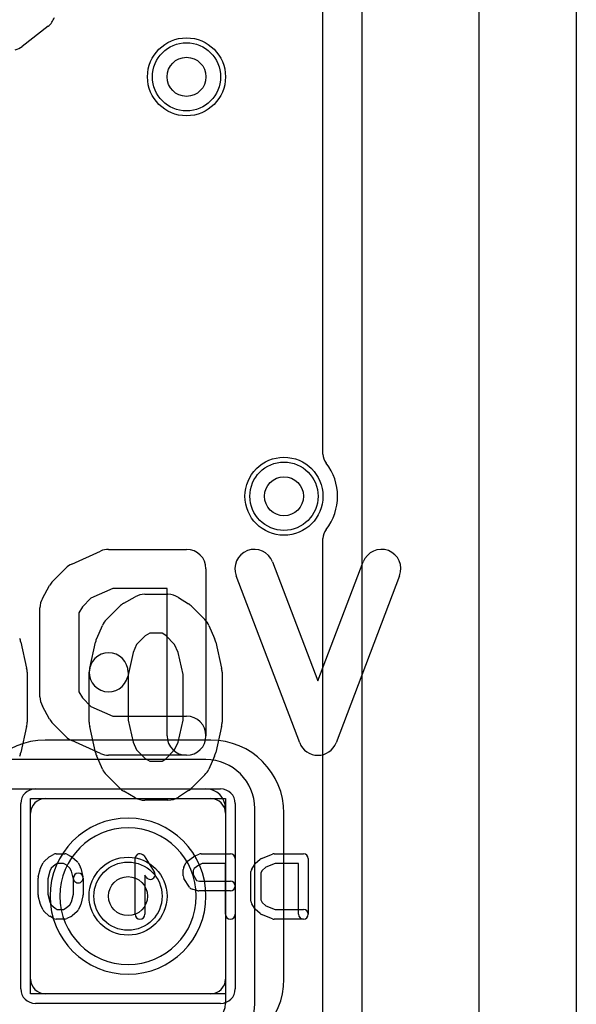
# Model space of a CAD drawing. Extents: x -0.8 to 20.5, y -0.5 to 20.
# Tile 15 of 20: x 17.6 to 20.5, y 6.2 to 11.3. Entities that reach past the tile are written whole.
import ezdxf

# ---------------------------------------------------------------- set-up
doc = ezdxf.new("R2010")
doc.units = 0
for name, color, linetype in [('Hole', 1, 'CONTINUOUS'), ('L1', 3, 'CONTINUOUS'), ('L2', 3, 'CONTINUOUS'), ('L3', 3, 'CONTINUOUS'), ('L4', 3, 'CONTINUOUS'), ('MetalMask-B', 176, 'CONTINUOUS'), ('Outline', 7, 'CONTINUOUS'), ('PartsArea-B', 111, 'CONTINUOUS'), ('PartsSilk-B', 221, 'CONTINUOUS'), ('Resist-A', 2, 'CONTINUOUS'), ('Resist-B', 2, 'CONTINUOUS'), ('Silk-A', 140, 'CONTINUOUS'), ('Silk-B', 140, 'CONTINUOUS')]:
    doc.layers.add(name, color=color, linetype=linetype)

msp = doc.modelspace()

# ---------------------------------------------------------------- linework, layer by layer
at = {"layer": 'Hole'}
for centre in [(18.5, 11), (19, 8.85), (18.2, 6.8)]:
    msp.add_circle(centre, 0.1, dxfattribs=at)
at = {"layer": 'L1'}
msp.add_line((19.39996, 14.53823), (19.39996, 1), dxfattribs=at)
for centre in [(18.5, 11), (19, 8.85), (18.2, 6.8)]:
    msp.add_circle(centre, 0.2, dxfattribs=at)
for start, end in [(90, -90), (-90, 90)]:
    msp.add_arc((18.2, 6.8), 0.4, start, end, dxfattribs=at)
at = {"layer": 'L2'}
msp.add_line((19.39996, 14.53823), (19.39996, 1), dxfattribs=at)
for centre in [(18.5, 11), (19, 8.85)]:
    msp.add_circle(centre, 0.2, dxfattribs=at)
for start, end in [(90, -90), (-90, 90)]:
    msp.add_arc((18.2, 6.8), 0.35004, start, end, dxfattribs=at)
at = {"layer": 'L3'}
for p, q in [((19.39996, 14.53823), (19.39996, 1)), ((18.6, 7.50004), (14.74321, 7.50004)), ((14.69142, 7.35), (18.6, 7.35)), ((18.7, 7.25), (18.7, 6.25)), ((18.85004, 6.25), (18.85004, 7.25))]:
    msp.add_line(p, q, dxfattribs=at)
for centre in [(18.5, 11), (19, 8.85), (18.2, 6.8)]:
    msp.add_circle(centre, 0.2, dxfattribs=at)
for centre, radius, start, end in [((18.6, 7.25), 0.25004, 0, 90), ((18.6, 7.25), 0.1, 0, 90), ((18.6, 6.25), 0.1, -90, 0), ((18.6, 6.25), 0.25004, -90, 0)]:
    msp.add_arc(centre, radius, start, end, dxfattribs=at)
at = {"layer": 'L4'}
for p, q in [((19.39996, 14.53823), (19.39996, 1)), ((18.625, 7.6), (17.775, 7.6)), ((17.775, 7.3), (18.625, 7.3)), ((17.7, 6.375), (17.7, 7.225)), ((18.7, 7.225), (18.7, 6.375)), ((19, 6.375), (19, 7.225)), ((18.625, 6.3), (17.775, 6.3))]:
    msp.add_line(p, q, dxfattribs=at)
for centre in [(18.5, 11), (19, 8.85), (18.2, 6.8)]:
    msp.add_circle(centre, 0.2, dxfattribs=at)
for centre, radius, start, end in [((17.775, 7.225), 0.375, 90, 180), ((18.625, 7.225), 0.375, 0, 90), ((17.775, 7.225), 0.075, 90, 180), ((18.625, 7.225), 0.075, 0, 90), ((17.775, 6.375), 0.375, 180, -90), ((17.775, 6.375), 0.075, 180, -90), ((18.625, 6.375), 0.375, -90, 0), ((18.625, 6.375), 0.075, -90, 0)]:
    msp.add_arc(centre, radius, start, end, dxfattribs=at)
at = {"layer": 'MetalMask-B'}
for p, q in [((17.775, 7.3), (18.625, 7.3)), ((17.7, 6.375), (17.7, 7.225)), ((18.7, 7.225), (18.7, 6.375)), ((18.625, 6.3), (17.775, 6.3))]:
    msp.add_line(p, q, dxfattribs=at)
for centre, start, end in [((17.775, 7.225), 90, 180), ((18.625, 7.225), 0, 90), ((17.775, 6.375), 180, -90), ((18.625, 6.375), -90, 0)]:
    msp.add_arc(centre, 0.075, start, end, dxfattribs=at)
at = {"layer": 'Outline'}
msp.add_line((20, 15), (20, 1), dxfattribs=at)
at = {"layer": 'PartsArea-B'}
for p, q in [((17.7, 6.3), (17.7, 7.3)), ((17.7, 7.3), (18.7, 7.3)), ((18.7, 7.3), (18.7, 6.3)), ((18.7, 6.3), (17.7, 6.3))]:
    msp.add_line(p, q, dxfattribs=at)
at = {"layer": 'PartsSilk-B'}
for p, q in [((17.91081, 8.5023), (18.05896, 8.56897)), ((18.1, 8.57778), (18.5, 8.57778)), ((17.81447, 8.41515), (17.88113, 8.48182)), ((18.9416, 8.51338), (19.17407, 7.90312)), ((19.17407, 7.90312), (19.40655, 8.51338)), ((18.6, 8.47778), (18.6, 7.62222)), ((19.08062, 7.58662), (18.7547, 8.44218)), ((19.59345, 8.44218), (19.26752, 7.58662)), ((17.76074, 8.32635), (17.79778, 8.39301)), ((18.12146, 8.37778), (18.0096, 8.32744)), ((18.4, 8.37778), (18.12146, 8.37778)), ((18.4, 7.62222), (18.4, 8.37778)), ((17.74815, 7.82222), (17.74815, 8.27778)), ((17.9658, 8.28363), (17.94815, 8.25186)), ((18.0096, 8.32744), (17.9658, 8.28363)), ((17.94815, 8.25186), (17.94815, 7.84814)), ((17.94815, 7.84814), (17.9658, 7.81637)), ((17.79778, 7.70699), (17.76074, 7.77365)), ((17.9658, 7.81637), (18.0096, 7.77256)), ((18.0096, 7.77256), (18.12146, 7.72222)), ((17.88113, 7.61818), (17.81447, 7.68485)), ((18.12146, 7.72222), (18.5, 7.72222)), ((18.05896, 7.53103), (17.91081, 7.5977)), ((18.5, 7.52222), (18.1, 7.52222)), ((17.83056, 7.01759), (17.875, 7.01759)), ((18.575, 7.01759), (18.725, 7.01759)), ((18.88516, 6.99358), (18.94072, 7.0158)), ((18.95, 7.01759), (19.1, 7.01759)), ((17.75264, 6.94822), (17.76375, 6.97044)), ((17.7695, 6.97795), (17.7945, 7.00017)), ((17.79871, 7.00319), (17.81816, 7.0143)), ((17.8372, 6.96759), (17.82577, 6.96106)), ((17.8691, 6.96759), (17.8372, 6.96759)), ((17.88308, 6.9606), (17.8691, 6.96759)), ((17.88618, 7.01495), (17.9084, 7.00384)), ((17.91383, 7.00017), (17.93883, 6.97795)), ((17.94458, 6.97044), (17.95569, 6.94822)), ((18.23611, 6.70741), (18.23611, 6.99259)), ((18.28209, 7.00618), (18.33487, 6.9247)), ((18.48597, 6.94822), (18.49708, 6.97044)), ((18.50474, 6.97948), (18.5353, 7.0017)), ((18.53985, 7.00433), (18.56485, 7.01544)), ((18.5803, 6.96759), (18.56257, 6.95971)), ((18.7, 6.96759), (18.5803, 6.96759)), ((18.7, 6.70741), (18.7, 6.96759)), ((18.75, 6.99259), (18.75, 6.70741)), ((18.85283, 6.96684), (18.87783, 6.98906)), ((18.95481, 6.96759), (18.90778, 6.94878)), ((19.075, 6.96759), (18.95481, 6.96759)), ((19.075, 6.70741), (19.075, 6.96759)), ((19.125, 6.99259), (19.125, 6.70741)), ((17.73964, 6.89865), (17.75075, 6.9431)), ((17.79859, 6.92831), (17.78889, 6.88951)), ((17.80632, 6.94377), (17.79859, 6.92831)), ((17.82577, 6.96106), (17.80632, 6.94377)), ((17.90201, 6.94377), (17.88308, 6.9606)), ((17.90974, 6.92831), (17.90201, 6.94377)), ((17.92019, 6.88653), (17.90974, 6.92831)), ((17.95758, 6.9431), (17.96869, 6.89865)), ((18.48333, 6.9037), (18.48333, 6.93704)), ((18.53907, 6.94263), (18.53333, 6.93114)), ((18.53333, 6.93114), (18.53333, 6.91087)), ((18.56257, 6.95971), (18.53907, 6.94263)), ((18.83056, 6.77407), (18.83056, 6.92593)), ((18.83436, 6.93917), (18.84824, 6.96139)), ((18.88874, 6.93185), (18.88056, 6.91876)), ((18.88056, 6.91876), (18.88056, 6.78124)), ((18.90778, 6.94878), (18.88874, 6.93185)), ((17.73889, 6.80741), (17.73889, 6.89259)), ((17.78889, 6.88951), (17.78889, 6.81049)), ((17.91944, 6.81049), (17.91944, 6.89259)), ((17.96944, 6.89259), (17.96944, 6.80741)), ((18.29291, 6.89752), (18.28611, 6.90801)), ((18.28611, 6.90801), (18.28611, 6.70741)), ((18.51491, 6.84601), (18.48713, 6.89045)), ((18.53333, 6.91087), (18.55208, 6.88087)), ((18.55208, 6.88087), (18.56717, 6.87685)), ((18.56717, 6.87685), (18.725, 6.87685)), ((18.55745, 6.82769), (18.52967, 6.8351)), ((18.725, 6.82685), (18.56389, 6.82685)), ((17.75075, 6.7569), (17.73964, 6.80135)), ((17.78889, 6.81049), (17.79859, 6.77169)), ((17.79859, 6.77169), (17.80632, 6.75623)), ((17.90201, 6.75623), (17.90974, 6.77169)), ((17.90974, 6.77169), (17.91944, 6.81049)), ((17.96869, 6.80135), (17.95758, 6.7569)), ((18.88056, 6.78124), (18.88874, 6.76815)), ((18.88874, 6.76815), (18.90778, 6.75122)), ((17.76375, 6.72956), (17.75264, 6.75178)), ((17.7945, 6.69983), (17.7695, 6.72205)), ((17.80632, 6.75623), (17.82577, 6.73894)), ((17.82577, 6.73894), (17.8372, 6.73241)), ((17.8372, 6.73241), (17.8691, 6.73241)), ((17.8691, 6.73241), (17.88308, 6.7394)), ((17.88308, 6.7394), (17.90201, 6.75623)), ((17.93883, 6.72205), (17.91383, 6.69983)), ((17.95569, 6.75178), (17.94458, 6.72956)), ((18.84824, 6.73861), (18.83436, 6.76083)), ((18.87783, 6.71094), (18.85283, 6.73316)), ((18.90778, 6.75122), (18.95481, 6.73241)), ((18.95481, 6.73241), (19.1, 6.73241)), ((17.81816, 6.6857), (17.79871, 6.69681)), ((17.875, 6.68241), (17.83056, 6.68241)), ((17.9084, 6.69616), (17.88618, 6.68505)), ((18.94072, 6.6842), (18.88516, 6.70642)), ((19.1, 6.68241), (18.95, 6.68241))]:
    msp.add_line(p, q, dxfattribs=at)
for centre, radius, start, end in [((18.1, 8.47778), 0.1, 90, 114.2301), ((18.5, 8.47778), 0.1, 0, 90), ((18.84815, 8.47778), 0.1, 20.85446, -159.14599), ((19.5, 8.47778), 0.1, -20.85446, 159.1454), ((17.95185, 8.41111), 0.1, 114.2301, 135.00405), ((17.88519, 8.34444), 0.1, 135.00405, 150.94094), ((17.84815, 8.27778), 0.1, 150.94094, 180), ((17.84815, 7.82222), 0.1, 180, -150.94094), ((17.88519, 7.75556), 0.1, -150.94094, -135.00405), ((18.5, 7.62222), 0.1, -90, 90), ((18.5, 7.62222), 0.1, 180, 0), ((17.95185, 7.68889), 0.1, -135.00405, -114.2301), ((19.17407, 7.62222), 0.1, -159.14554, -20.8546), ((18.1, 7.62222), 0.1, -114.2301, -90), ((17.83056, 6.99259), 0.025, 90, 119.73536), ((17.875, 6.99259), 0.025, 63.43495, 90), ((18.26111, 6.99259), 0.025, 32.93354, 180), ((18.575, 6.99259), 0.025, 90, 113.95086), ((18.725, 6.99259), 0.025, 0, 90), ((18.95, 6.99259), 0.025, 90, 111.7929), ((19.1, 6.99259), 0.025, 0, 90), ((17.78611, 6.95926), 0.025, 131.62783, 153.43495), ((17.81111, 6.98148), 0.025, 119.73351, 131.63069), ((17.89722, 6.98148), 0.025, 48.37217, 63.43495), ((17.92222, 6.95926), 0.025, 26.56505, 48.36931), ((18.51944, 6.95926), 0.025, 126.01726, 153.43495), ((18.55, 6.98148), 0.025, 113.95086, 126.01726), ((18.86944, 6.94815), 0.025, 131.62783, 148.01406), ((18.89444, 6.97037), 0.025, 111.7929, 131.62783), ((17.775, 6.93704), 0.025, 153.43495, 165.96679), ((17.94444, 6.89259), 0.025, 0, 180), ((17.93333, 6.93704), 0.025, 14.03068, 26.56505), ((18.31389, 6.91111), 0.025, -147.06646, 32.93381), ((18.50833, 6.93704), 0.025, 153.43495, 180), ((18.85556, 6.92593), 0.025, 148.01406, 180), ((17.76389, 6.89259), 0.025, 165.96932, 180), ((17.94444, 6.89259), 0.025, -165.96932, 14.03321), ((18.50833, 6.9037), 0.025, 180, -147.99462), ((18.725, 6.85185), 0.025, -90, 90), ((18.53611, 6.85926), 0.025, -147.99462, -104.92551), ((18.56389, 6.85185), 0.025, -104.92551, -90), ((17.76389, 6.80741), 0.025, 180, -165.96679), ((17.94444, 6.80741), 0.025, -14.03068, 0), ((18.85556, 6.77407), 0.025, 180, -148.01406), ((17.775, 6.76296), 0.025, -165.96932, -153.43495), ((17.78611, 6.74074), 0.025, -153.43495, -131.63069), ((17.92222, 6.74074), 0.025, -48.37217, -26.56505), ((17.93333, 6.76296), 0.025, -26.56505, -14.03321), ((18.86944, 6.75185), 0.025, -148.01406, -131.62783), ((19.1, 6.70741), 0.025, -90, 90), ((17.81111, 6.71852), 0.025, -131.62783, -119.73536), ((17.83056, 6.70741), 0.025, -119.73351, -90), ((17.875, 6.70741), 0.025, -90, -63.43495), ((17.89722, 6.71852), 0.025, -63.43495, -48.36931), ((18.26111, 6.70741), 0.025, 180, 0), ((18.725, 6.70741), 0.025, 180, 0), ((18.89444, 6.72963), 0.025, -131.62783, -111.7929), ((18.95, 6.70741), 0.025, -111.7929, -90), ((19.1, 6.70741), 0.025, 180, 0)]:
    msp.add_arc(centre, radius, start, end, dxfattribs=at)
at = {"layer": 'Resist-A'}
for centre in [(18.5, 11), (19, 8.85), (18.2, 6.8)]:
    msp.add_circle(centre, 0.175, dxfattribs=at)
at = {"layer": 'Resist-B'}
for p, q in [((17.725, 7.35), (18.675, 7.35)), ((17.65, 6.325), (17.65, 7.275)), ((18.75, 7.275), (18.75, 6.325)), ((18.675, 6.25), (17.725, 6.25))]:
    msp.add_line(p, q, dxfattribs=at)
for centre in [(18.5, 11), (19, 8.85), (18.2, 6.8)]:
    msp.add_circle(centre, 0.175, dxfattribs=at)
for centre, start, end in [((17.725, 7.275), 90, 180), ((18.675, 7.275), 0, 90), ((17.725, 6.325), 180, -90), ((18.675, 6.325), -90, 0)]:
    msp.add_arc(centre, 0.075, start, end, dxfattribs=at)
at = {"layer": 'Silk-A'}
for p, q in [((19.2, 9.06651), (19.2, 14.425)), ((20.5, 14.425), (20.5, -0.425)), ((17.78957, 11.25926), (17.65624, 11.15556)), ((19.2, 5.41651), (19.2, 8.63349)), ((18.17772, 8.3013), (18.23698, 8.33464)), ((18.28601, 8.34749), (18.40453, 8.34749)), ((18.45861, 8.3316), (18.51046, 8.29826)), ((18.08937, 8.21821), (18.15604, 8.28487)), ((18.52709, 8.28486), (18.59375, 8.2182)), ((18.03907, 8.12143), (18.0687, 8.1881)), ((18.61442, 8.1881), (18.64405, 8.12143)), ((18.28775, 8.13373), (18.24392, 8.08991)), ((18.31221, 8.14749), (18.28775, 8.13373)), ((18.37515, 8.14749), (18.31221, 8.14749)), ((18.39326, 8.13585), (18.37515, 8.14749)), ((18.4392, 8.08991), (18.39326, 8.13585)), ((17.65029, 8.10251), (17.67992, 7.96918)), ((18.0032, 7.96918), (18.03283, 8.10251)), ((18.24392, 8.08991), (18.2259, 8.04935)), ((18.45722, 8.04935), (18.4392, 8.08991)), ((18.65029, 8.10251), (18.67992, 7.96918)), ((18.2259, 8.04935), (18.19844, 7.9258)), ((18.4823, 7.93651), (18.45722, 8.04935)), ((17.6823, 7.94749), (17.6823, 7.69193)), ((18.00082, 7.69193), (18.00082, 7.94749)), ((18.20082, 7.94749), (18.20082, 7.70291)), ((18.4823, 7.70291), (18.4823, 7.93651)), ((18.6823, 7.94749), (18.6823, 7.69193)), ((18.20082, 7.70291), (18.2259, 7.59007)), ((18.45722, 7.59007), (18.4823, 7.70291)), ((17.67992, 7.67024), (17.65029, 7.53691)), ((18.03283, 7.53691), (18.0032, 7.67024)), ((18.67992, 7.67024), (18.65029, 7.53691)), ((18.2259, 7.59007), (18.24392, 7.54951)), ((18.4392, 7.54951), (18.45722, 7.59007)), ((18.24392, 7.54951), (18.28775, 7.50569)), ((18.39326, 7.50357), (18.4392, 7.54951)), ((18.0687, 7.45132), (18.03907, 7.51799)), ((18.28775, 7.50569), (18.31221, 7.49193)), ((18.31221, 7.49193), (18.37515, 7.49193)), ((18.37515, 7.49193), (18.39326, 7.50357)), ((18.64405, 7.51799), (18.61442, 7.45132)), ((18.15604, 7.35455), (18.08937, 7.42121)), ((18.59375, 7.42122), (18.52709, 7.35456)), ((18.23698, 7.30478), (18.17772, 7.33812)), ((18.51046, 7.34116), (18.45861, 7.30782)), ((18.40453, 7.29193), (18.28601, 7.29193))]:
    msp.add_line(p, q, dxfattribs=at)
for centre, radius, start, end in [((17.72818, 11.3382), 0.1, -52.12853, -19.79758), ((17.59485, 11.2345), 0.1, -74.47252, -52.12853), ((19.275, 9.06651), 0.075, 180, -141.78399), ((19, 8.85), 0.275, -38.21305, 38.21305), ((19.275, 8.63349), 0.075, 141.78399, 180), ((18.28601, 8.24749), 0.1, 90, 119.36181), ((18.40453, 8.24749), 0.1, 57.2603, 90), ((18.22675, 8.21415), 0.1, 119.36181, 134.99595), ((18.45638, 8.21415), 0.1, 45, 57.2603), ((18.16008, 8.14749), 0.1, 134.99595, 156.03926), ((18.52304, 8.14749), 0.1, 23.96074, 45), ((17.55267, 8.08082), 0.1, 12.52694, 23.96074), ((18.13045, 8.08082), 0.1, 156.03926, 167.47306), ((18.55267, 8.08082), 0.1, 12.52694, 23.96074), ((18.10082, 7.94749), 0.1, 0, 180), ((17.5823, 7.94749), 0.1, 0, 12.52694), ((18.10082, 7.94749), 0.1, 167.47306, -12.52926), ((18.5823, 7.94749), 0.1, 0, 12.52694), ((17.5823, 7.69193), 0.1, -12.52694, 0), ((18.10082, 7.69193), 0.1, 180, -167.47306), ((18.5823, 7.69193), 0.1, -12.52694, 0), ((17.55267, 7.5586), 0.1, -23.96074, -12.52694), ((18.13045, 7.5586), 0.1, -167.47306, -156.03926), ((18.55267, 7.5586), 0.1, -23.96074, -12.52694), ((18.16008, 7.49193), 0.1, -156.03926, -134.99595), ((18.52304, 7.49193), 0.1, -45, -23.96074), ((18.22675, 7.42527), 0.1, -134.99595, -119.36181), ((18.45638, 7.42527), 0.1, -57.2603, -45), ((18.28601, 7.39193), 0.1, -119.36181, -90), ((18.40453, 7.39193), 0.1, -90, -57.2603)]:
    msp.add_arc(centre, radius, start, end, dxfattribs=at)
at = {"layer": 'Silk-B'}
for p, q in [((17.91081, 8.5023), (18.05896, 8.56897)), ((18.1, 8.57778), (18.5, 8.57778)), ((17.81447, 8.41515), (17.88113, 8.48182)), ((18.9416, 8.51338), (19.17407, 7.90312)), ((19.17407, 7.90312), (19.40655, 8.51338)), ((18.6, 8.47778), (18.6, 7.62222)), ((19.08062, 7.58662), (18.7547, 8.44218)), ((19.59345, 8.44218), (19.26752, 7.58662)), ((17.76074, 8.32635), (17.79778, 8.39301)), ((18.12146, 8.37778), (18.0096, 8.32744)), ((18.4, 8.37778), (18.12146, 8.37778)), ((18.4, 7.62222), (18.4, 8.37778)), ((17.74815, 7.82222), (17.74815, 8.27778)), ((17.9658, 8.28363), (17.94815, 8.25186)), ((18.0096, 8.32744), (17.9658, 8.28363)), ((17.94815, 8.25186), (17.94815, 7.84814)), ((17.94815, 7.84814), (17.9658, 7.81637)), ((17.79778, 7.70699), (17.76074, 7.77365)), ((17.9658, 7.81637), (18.0096, 7.77256)), ((18.0096, 7.77256), (18.12146, 7.72222)), ((17.88113, 7.61818), (17.81447, 7.68485)), ((18.12146, 7.72222), (18.5, 7.72222)), ((18.05896, 7.53103), (17.91081, 7.5977)), ((18.5, 7.52222), (18.1, 7.52222))]:
    msp.add_line(p, q, dxfattribs=at)
for centre, start, end in [((18.1, 8.47778), 90, 114.2301), ((18.5, 8.47778), 0, 90), ((18.84815, 8.47778), 20.85446, -159.14599), ((19.5, 8.47778), -20.85446, 159.1454), ((17.95185, 8.41111), 114.2301, 135.00405), ((17.88519, 8.34444), 135.00405, 150.94094), ((17.84815, 8.27778), 150.94094, 180), ((17.84815, 7.82222), 180, -150.94094), ((17.88519, 7.75556), -150.94094, -135.00405), ((18.5, 7.62222), -90, 90), ((18.5, 7.62222), 180, 0), ((17.95185, 7.68889), -135.00405, -114.2301), ((19.17407, 7.62222), -159.14554, -20.8546), ((18.1, 7.62222), -114.2301, -90)]:
    msp.add_arc(centre, 0.1, start, end, dxfattribs=at)

doc.saveas('drawing.dxf')
